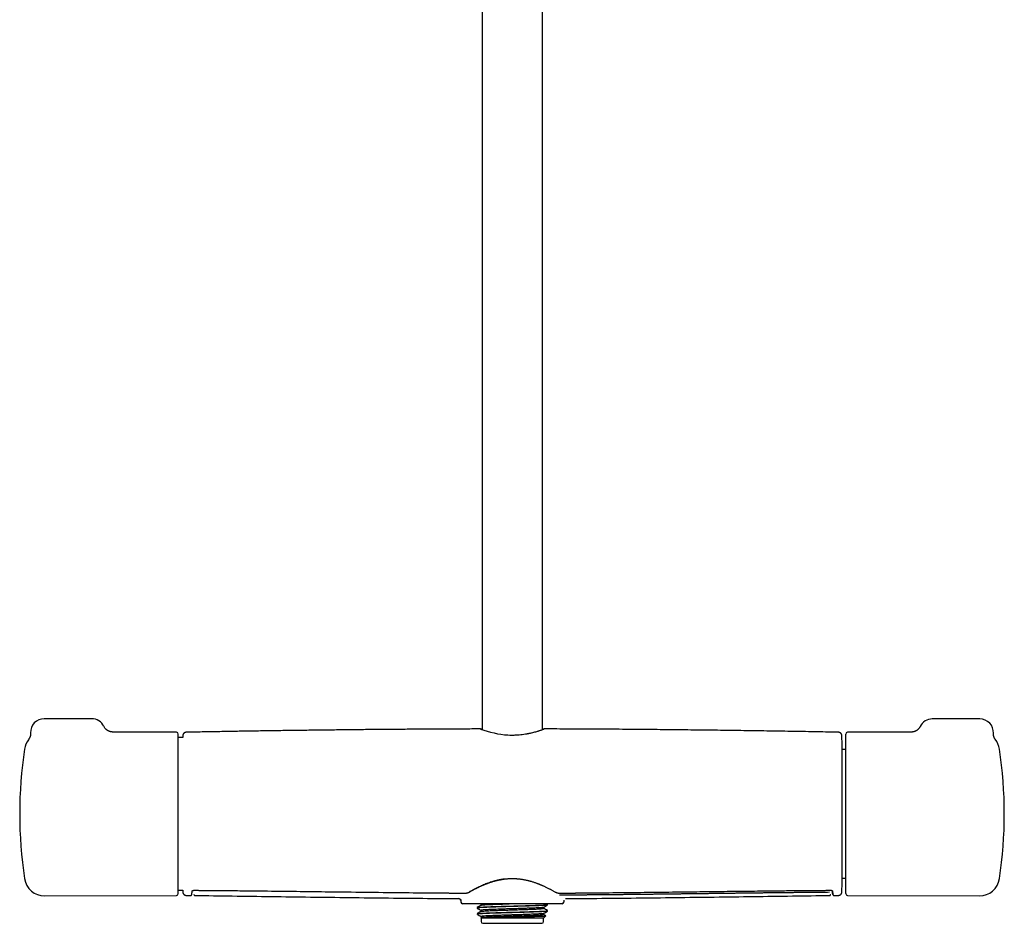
# Model space of a CAD drawing. Header units: millimetres. Extents: x 8 to 1577, y 12 to 2536.
# Tile 34 of 66: x 657 to 947, y 1373 to 1640. Entities that reach past the tile are written whole.
import ezdxf

# ---------------------------------------------------------------- set-up
doc = ezdxf.new("R2010")
doc.units = ezdxf.units.MM

msp = doc.modelspace()

# ---------------------------------------------------------------- linework, layer by layer
at = {"color": 7, "linetype": 'Continuous', "lineweight": 30}
for p, q in [((793.2, 1917.65), (793.2, 1430.46)), ((811, 1430.48), (811, 1917.49)), ((678.24, 1433.66), (664.24, 1433.66)), ((939.76, 1433.6), (925.76, 1433.6)), ((703.24, 1429.66), (684.51, 1429.74)), ((919.74, 1429.74), (900.76, 1429.66)), ((919.74, 1429.74), (919.74, 1429.74)), ((705.05, 1428.1), (703.74, 1428.1)), ((899.17, 1384.16), (899.17, 1427.16)), ((900.26, 1429.1), (900.26, 1429.16)), ((900.26, 1382.15), (900.26, 1429.1)), ((944.25, 1427.65), (944.25, 1427.64)), ((900.26, 1424.61), (899.17, 1424.61)), ((899.17, 1386.71), (900.26, 1386.71)), ((703.74, 1383.21), (705.05, 1383.21)), ((705.05, 1383.21), (705.07, 1382.63)), ((708.29, 1383.14), (708.29, 1383.12)), ((708.29, 1383.11), (708.3, 1383.01)), ((895.9, 1383.01), (895.91, 1383.14)), ((664.4, 1381.48), (703.24, 1381.65)), ((706.06, 1381.65), (707.45, 1381.63)), ((706.06, 1381.65), (706.06, 1381.65)), ((707.45, 1381.65), (707.45, 1381.65)), ((708.65, 1381.63), (708.65, 1381.63)), ((786.39, 1380.71), (786.39, 1380.7)), ((786.39, 1380.7), (786.4, 1380.7)), ((786.93, 1380.17), (786.94, 1379.65)), ((817.27, 1380.23), (817.26, 1379.65)), ((817.75, 1380.7), (817.75, 1380.7)), ((895.54, 1381.63), (895.54, 1381.63)), ((896.74, 1381.63), (898.14, 1381.65)), ((896.74, 1381.65), (896.74, 1381.65)), ((898.14, 1381.66), (898.14, 1381.66)), ((900.76, 1381.65), (939.6, 1381.48)), ((816.76, 1379.16), (787.44, 1379.16)), ((791.72, 1378.06), (791.72, 1377.9)), ((792.68, 1379.16), (792.9, 1379.03)), ((792.9, 1379.04), (792.9, 1378.74)), ((792.9, 1377.23), (792.9, 1376.93)), ((811.3, 1377.83), (811.3, 1378.13)), ((812.47, 1378.97), (812.15, 1379.16)), ((812.48, 1378.81), (812.48, 1378.97)), ((812.48, 1377), (812.48, 1377.15)), ((791.72, 1376.24), (791.72, 1376.12)), ((791.72, 1376.12), (791.76, 1376.12)), ((791.72, 1376.11), (791.78, 1376.05)), ((791.76, 1376.12), (791.79, 1376.06)), ((792.92, 1375.13), (792.8, 1375.06)), ((792.8, 1375.04), (792.9, 1374.94)), ((792.9, 1375.42), (792.9, 1375.12)), ((792.9, 1374.94), (792.9, 1373.92)), ((811.3, 1374.94), (792.9, 1374.94)), ((811.3, 1376.01), (811.3, 1376.31)), ((811.3, 1374.94), (811.98, 1375.62)), ((811.3, 1373.92), (811.3, 1374.94)), ((793.4, 1373.42), (802.1, 1373.42)), ((802.1, 1373.42), (810.8, 1373.42))]:
    msp.add_line(p, q, dxfattribs=at)
at = {"color": 7, "linetype": 'Continuous', "lineweight": 30, "flags": 128}
for points in [[(705.07, 1428.71), (705.07, 1428.51), (705.06, 1428.32), (705.05, 1428.13), (705.05, 1428.1)], [(708.3, 1383.14), (708.3, 1383.14), (708.29, 1383.16)], [(895.9, 1383.16), (895.9, 1383.14), (895.9, 1383.14)]]:
    msp.add_lwpolyline(points, dxfattribs=at)
at = {"color": 7, "linetype": 'Continuous', "lineweight": 30}
for centre, radius, start, end in [((664.24, 1429.66), 4, 90, 182.7563), ((678.24, 1429.66), 4, 26.1387, 90), ((925.76, 1429.6), 4, 90, 153.7927), ((939.76, 1429.6), 4, 357.2592, 90), ((703.24, 1429.16), 0.5, 0, 89.75), ((802.71, 1456.88), 28.07, 249.2259, 266.0909), ((900.76, 1429.16), 0.5, 90.25, 180), ((664.38, 1423.83), 6, 142.398, 171.5732), ((99.46, 1405.66), 800, 1.54039, 1.65087), ((898.97, 1427.16), 0.2, 0, 1.5404), ((939.62, 1423.83), 6, 8.4268, 39.5208), ((787.04, 1405.66), 130, 171.5732, 188.4268), ((816.96, 1405.66), 130, 351.5732, 8.4268), ((664.38, 1387.48), 6, 188.4268, 270.25), ((939.62, 1387.48), 6, 269.75, 351.5732), ((99.46, 1405.66), 800, 358.35023, 358.45961), ((898.97, 1384.16), 0.2, 358.4596, 0), ((703.24, 1382.15), 0.5, 270.25, 0), ((786.39, 1380.16), 0.542, 5.9567, 89.6848), ((900.76, 1382.15), 0.5, 180, 269.75), ((787.44, 1379.66), 0.5, 181, 270), ((816.76, 1379.66), 0.5, 270, 359), ((793.4, 1373.92), 0.5, 180, 270), ((810.8, 1373.92), 0.5, 270, 0)]:
    msp.add_arc(centre, radius, start, end, dxfattribs=at)
for points, knots in [([(660.24, 1429.47), (660.25, 1429.39), (660.25, 1429.25), (660.24, 1429.05), (660.22, 1428.87), (660.19, 1428.73), (660.16, 1428.62), (660.14, 1428.51), (660.1, 1428.39), (660.05, 1428.25), (659.98, 1428.08), (659.89, 1427.89), (659.77, 1427.68), (659.67, 1427.55), (659.62, 1427.48)], [0, 0, 0, 0, 0.107294, 0.202032, 0.283666, 0.35184, 0.406339, 0.45204, 0.509458, 0.58078, 0.665872, 0.76446, 0.876074, 1, 1, 1, 1]), ([(684.52, 1429.74), (684.43, 1429.74), (684.26, 1429.75), (684.01, 1429.78), (683.79, 1429.83), (683.6, 1429.88), (683.43, 1429.94), (683.3, 1430), (683.18, 1430.06), (683.06, 1430.12), (682.94, 1430.19), (682.8, 1430.28), (682.65, 1430.4), (682.48, 1430.54), (682.31, 1430.71), (682.13, 1430.92), (681.97, 1431.15), (681.88, 1431.33), (681.83, 1431.42)], [0, 0, 0, 0, 0.079664, 0.153413, 0.220632, 0.280843, 0.333698, 0.378957, 0.416464, 0.451208, 0.493625, 0.544, 0.602234, 0.668141, 0.741412, 0.821591, 0.908054, 1, 1, 1, 1]), ([(706.05, 1429.67), (706.01, 1429.67), (705.94, 1429.66), (705.83, 1429.64), (705.73, 1429.61), (705.64, 1429.57), (705.56, 1429.53), (705.48, 1429.48), (705.42, 1429.43), (705.37, 1429.38), (705.32, 1429.33), (705.26, 1429.26), (705.2, 1429.17), (705.15, 1429.07), (705.11, 1428.96), (705.08, 1428.83), (705.07, 1428.75), (705.07, 1428.7)], [0, 0, 0, 0, 0.071812, 0.139474, 0.201999, 0.258585, 0.323754, 0.376344, 0.42081, 0.462585, 0.513529, 0.573745, 0.643069, 0.721097, 0.807188, 0.900494, 1, 1, 1, 1]), ([(792.76, 1430.64), (792.46, 1430.64), (790.62, 1430.64), (787.23, 1430.63), (782.69, 1430.61), (778.23, 1430.59), (773.87, 1430.56), (769.46, 1430.53), (765.01, 1430.5), (760.52, 1430.46), (755.99, 1430.41), (751.42, 1430.36), (746.81, 1430.31), (742.16, 1430.25), (737.46, 1430.19), (732.73, 1430.12), (728.04, 1430.05), (723.41, 1429.98), (718.84, 1429.9), (714.22, 1429.82), (709.96, 1429.75), (707.23, 1429.7), (706.05, 1429.67)], [0, 0, 0, 0, 0.010261, 0.063575, 0.117451, 0.167332, 0.217686, 0.268513, 0.319813, 0.371585, 0.423831, 0.47655, 0.529742, 0.583407, 0.637545, 0.692157, 0.747241, 0.799611, 0.852402, 0.905614, 0.959246, 1, 1, 1, 1]), ([(793.2, 1430.52), (793.18, 1430.52), (793.1, 1430.54), (792.98, 1430.57), (792.87, 1430.6), (792.79, 1430.63), (792.77, 1430.64), (792.76, 1430.64)], [0, 0, 0, 0, 0.0578616, 0.3254054, 0.555386, 0.7478123, 1, 1, 1, 1]), ([(800.8, 1428.88), (801.15, 1428.86), (801.87, 1428.84), (802.99, 1428.87), (804.06, 1428.94), (805.06, 1429.04), (805.74, 1429.14), (806.21, 1429.21), (806.47, 1429.26), (806.72, 1429.3), (806.98, 1429.35), (807.23, 1429.4), (807.48, 1429.45), (807.9, 1429.55), (808.44, 1429.68), (809.02, 1429.84), (809.43, 1429.95), (809.71, 1430.04), (809.87, 1430.09), (809.96, 1430.12), (810.01, 1430.14), (810.04, 1430.15), (810.08, 1430.16), (810.11, 1430.17), (810.3, 1430.23), (810.61, 1430.34), (810.96, 1430.46), (811.2, 1430.55), (811.36, 1430.61), (811.44, 1430.64), (811.44, 1430.64), (811.44, 1430.64)], [0, 0, 0, 0, 0.065293, 0.134812, 0.208709, 0.267102, 0.328075, 0.345984, 0.364108, 0.382448, 0.401005, 0.419779, 0.438772, 0.457983, 0.51915, 0.571112, 0.613867, 0.639892, 0.660734, 0.66653, 0.67175, 0.676394, 0.680463, 0.683955, 0.686872, 0.749968, 0.809077, 0.864236, 0.915491, 0.965883, 1, 1, 1, 1]), ([(811.44, 1430.64), (811.44, 1430.64), (811.45, 1430.64), (811.41, 1430.63), (811.36, 1430.61), (811.28, 1430.59), (811.17, 1430.56), (811.06, 1430.54), (811, 1430.53)], [0, 0, 0, 0, 0.02751, 0.207972, 0.395552, 0.590277, 0.792174, 1, 1, 1, 1]), ([(898.15, 1429.67), (897.43, 1429.69), (895.61, 1429.72), (892.66, 1429.78), (889.27, 1429.84), (885.83, 1429.9), (882.35, 1429.95), (878.81, 1430.01), (875.33, 1430.07), (871.9, 1430.12), (868.54, 1430.17), (865.13, 1430.21), (861.68, 1430.26), (858.19, 1430.3), (854.65, 1430.34), (851.08, 1430.38), (847.47, 1430.42), (843.81, 1430.46), (840.11, 1430.49), (836.38, 1430.52), (832.67, 1430.55), (829, 1430.57), (825.37, 1430.59), (821.69, 1430.61), (817.98, 1430.63), (814.56, 1430.64), (812.38, 1430.64), (811.44, 1430.64)], [0, 0, 0, 0, 0.024633, 0.063147, 0.102223, 0.141861, 0.182061, 0.222824, 0.264149, 0.302524, 0.341372, 0.380692, 0.420484, 0.460749, 0.501486, 0.542696, 0.584378, 0.626532, 0.669159, 0.712258, 0.75583, 0.797344, 0.839279, 0.881633, 0.924407, 0.967602, 1, 1, 1, 1]), ([(899.13, 1428.7), (899.12, 1428.75), (899.12, 1428.85), (899.08, 1428.98), (899.04, 1429.09), (898.99, 1429.17), (898.96, 1429.23), (898.92, 1429.28), (898.88, 1429.33), (898.82, 1429.4), (898.73, 1429.47), (898.63, 1429.53), (898.52, 1429.59), (898.41, 1429.63), (898.28, 1429.66), (898.19, 1429.66), (898.15, 1429.67)], [0, 0, 0, 0, 0.132571, 0.246032, 0.339403, 0.39604, 0.441445, 0.476584, 0.508359, 0.56175, 0.627998, 0.706502, 0.772751, 0.844463, 0.920622, 1, 1, 1, 1]), ([(922.17, 1431.37), (922.15, 1431.32), (922.1, 1431.23), (922.02, 1431.09), (921.92, 1430.94), (921.81, 1430.8), (921.7, 1430.67), (921.58, 1430.55), (921.46, 1430.44), (921.33, 1430.33), (921.2, 1430.24), (921.07, 1430.15), (920.94, 1430.08), (920.81, 1430.01), (920.68, 1429.95), (920.56, 1429.9), (920.44, 1429.86), (920.33, 1429.83), (920.24, 1429.81), (920.15, 1429.79), (920.07, 1429.77), (920, 1429.76), (919.93, 1429.75), (919.88, 1429.75), (919.83, 1429.74), (919.79, 1429.74), (919.76, 1429.74), (919.75, 1429.74), (919.74, 1429.74), (919.74, 1429.74)], [0, 0, 0, 0, 0.038641, 0.086266, 0.133518, 0.180383, 0.226842, 0.272861, 0.318398, 0.363386, 0.407733, 0.451309, 0.493943, 0.535414, 0.575469, 0.613862, 0.650411, 0.685057, 0.717891, 0.749143, 0.77914, 0.808274, 0.836962, 0.865633, 0.894636, 0.924325, 0.955102, 0.987343, 1, 1, 1, 1]), ([(944.25, 1427.64), (944.25, 1427.64), (944.25, 1427.64), (944.25, 1427.65), (944.24, 1427.67), (944.22, 1427.69), (944.2, 1427.72), (944.18, 1427.75), (944.15, 1427.79), (944.12, 1427.84), (944.09, 1427.9), (944.06, 1427.96), (944.02, 1428.03), (943.99, 1428.11), (943.95, 1428.2), (943.91, 1428.31), (943.88, 1428.42), (943.84, 1428.55), (943.81, 1428.69), (943.78, 1428.84), (943.76, 1428.99), (943.75, 1429.15), (943.75, 1429.29), (943.76, 1429.38), (943.76, 1429.41)], [0, 0, 0, 0, 0.0365436, 0.0888024, 0.1372987, 0.1824318, 0.2246994, 0.2646718, 0.3029706, 0.3402553, 0.3772155, 0.4143051, 0.4522227, 0.4916816, 0.5333563, 0.5778283, 0.625496, 0.6764689, 0.7305129, 0.7871186, 0.8456722, 0.9056157, 0.9669477, 1, 1, 1, 1]), ([(703.74, 1405.66), (703.74, 1405.89), (703.74, 1406.35), (703.74, 1407.03), (703.74, 1407.72), (703.74, 1408.4), (703.74, 1409.08), (703.74, 1409.77), (703.74, 1410.45), (703.74, 1411.12), (703.74, 1411.77), (703.74, 1412.41), (703.74, 1413.05), (703.74, 1413.68), (703.74, 1414.35), (703.74, 1415.04), (703.74, 1415.76), (703.74, 1416.47), (703.74, 1417.17), (703.74, 1417.85), (703.74, 1418.57), (703.74, 1419.32), (703.74, 1420.1), (703.74, 1420.85), (703.74, 1421.58), (703.74, 1422.24), (703.74, 1422.84), (703.74, 1423.38), (703.74, 1423.9), (703.74, 1424.4), (703.74, 1424.88), (703.74, 1425.31), (703.74, 1425.69), (703.74, 1426.04), (703.74, 1426.37), (703.74, 1426.68), (703.74, 1426.98), (703.74, 1427.25), (703.74, 1427.52), (703.74, 1427.77), (703.74, 1428.01), (703.74, 1428.22), (703.74, 1428.42), (703.74, 1428.59), (703.74, 1428.73), (703.74, 1428.87), (703.74, 1428.99), (703.74, 1429.09), (703.74, 1429.15), (703.74, 1429.16), (703.74, 1429.16)], [0, 0, 0, 0, 0.018666, 0.0373, 0.055916, 0.07453, 0.09316, 0.11182, 0.131338, 0.149452, 0.167544, 0.185628, 0.203719, 0.221832, 0.239982, 0.261459, 0.282889, 0.304295, 0.325704, 0.347138, 0.368623, 0.394938, 0.421189, 0.447419, 0.473675, 0.5, 0.521936, 0.543821, 0.565682, 0.587545, 0.609436, 0.63138, 0.649792, 0.668167, 0.68652, 0.704867, 0.723223, 0.741602, 0.760022, 0.779812, 0.799563, 0.819294, 0.839024, 0.858772, 0.878557, 0.897514, 0.923135, 0.948729, 0.974336, 1, 1, 1, 1]), ([(703.74, 1382.15), (703.74, 1382.16), (703.74, 1382.16), (703.74, 1382.19), (703.74, 1382.24), (703.74, 1382.31), (703.74, 1382.4), (703.74, 1382.51), (703.74, 1382.65), (703.74, 1382.8), (703.74, 1382.96), (703.74, 1383.14), (703.74, 1383.34), (703.74, 1383.56), (703.74, 1383.82), (703.74, 1384.1), (703.74, 1384.43), (703.74, 1384.78), (703.74, 1385.16), (703.74, 1385.56), (703.74, 1386.01), (703.74, 1386.53), (703.74, 1387.11), (703.74, 1387.72), (703.74, 1388.36), (703.74, 1389), (703.74, 1389.62), (703.74, 1390.22), (703.74, 1390.83), (703.74, 1391.47), (703.74, 1392.12), (703.74, 1392.76), (703.74, 1393.37), (703.74, 1393.95), (703.74, 1394.54), (703.74, 1395.15), (703.74, 1395.76), (703.74, 1396.38), (703.74, 1397.02), (703.74, 1397.69), (703.74, 1398.38), (703.74, 1399.07), (703.74, 1399.78), (703.74, 1400.48), (703.74, 1401.19), (703.74, 1401.97), (703.74, 1402.82), (703.74, 1403.77), (703.74, 1404.71), (703.74, 1405.34), (703.74, 1405.66)], [0, 0, 0, 0, 0.018665, 0.037297, 0.055912, 0.074527, 0.093157, 0.111819, 0.131338, 0.149452, 0.167544, 0.185628, 0.203719, 0.221832, 0.239982, 0.261459, 0.282889, 0.304295, 0.325704, 0.347138, 0.368623, 0.394938, 0.421189, 0.447419, 0.473675, 0.5, 0.521936, 0.543821, 0.565682, 0.587545, 0.609436, 0.63138, 0.649792, 0.668167, 0.68652, 0.704867, 0.723223, 0.741602, 0.760022, 0.779812, 0.799563, 0.819294, 0.839024, 0.858772, 0.878557, 0.897515, 0.923138, 0.948732, 0.974339, 1, 1, 1, 1]), ([(789.46, 1382.7), (789.78, 1382.88), (790.41, 1383.24), (791.5, 1383.82), (792.68, 1384.4), (793.96, 1384.97), (795.33, 1385.49), (796.62, 1385.89), (797.79, 1386.19), (798.83, 1386.4), (799.54, 1386.5), (799.89, 1386.55)], [0, 0, 0, 0, 0.1249408, 0.2504003, 0.3760098, 0.5014248, 0.6264095, 0.7509247, 0.8338075, 0.9167498, 1, 1, 1, 1]), ([(789.61, 1382.71), (789.7, 1382.77), (789.89, 1382.87), (790.17, 1383.03), (790.43, 1383.17), (790.67, 1383.31), (790.89, 1383.43), (791.09, 1383.53), (791.27, 1383.62), (791.42, 1383.7), (791.56, 1383.77), (791.71, 1383.85), (791.92, 1383.95), (792.19, 1384.08), (792.52, 1384.24), (792.85, 1384.39), (793.12, 1384.52), (793.33, 1384.61), (793.48, 1384.67), (793.64, 1384.74), (793.81, 1384.81), (794, 1384.89), (794.23, 1384.98), (794.49, 1385.08), (794.78, 1385.19), (795.12, 1385.31), (795.49, 1385.44), (795.9, 1385.58), (796.35, 1385.72), (796.85, 1385.87), (797.35, 1386), (797.84, 1386.12), (798.32, 1386.22), (798.83, 1386.32), (799.37, 1386.41), (799.74, 1386.46), (799.93, 1386.48)], [0, 0, 0, 0, 0.039288, 0.075408, 0.108403, 0.138303, 0.165127, 0.188886, 0.208486, 0.225459, 0.241677, 0.257897, 0.274119, 0.310342, 0.346525, 0.381038, 0.413172, 0.428615, 0.443439, 0.457745, 0.473946, 0.49307, 0.514702, 0.539166, 0.566466, 0.596608, 0.630221, 0.666783, 0.706291, 0.748736, 0.7941, 0.831776, 0.871225, 0.912426, 0.955358, 1, 1, 1, 1]), ([(799.93, 1386.48), (800.06, 1386.5), (800.32, 1386.52), (800.67, 1386.56), (800.99, 1386.58), (801.25, 1386.59), (801.46, 1386.6), (801.62, 1386.6), (801.76, 1386.61), (801.91, 1386.61), (802.08, 1386.61), (802.3, 1386.61), (802.54, 1386.61), (802.82, 1386.6), (803.14, 1386.58), (803.48, 1386.56), (803.87, 1386.53), (804.13, 1386.5), (804.27, 1386.48)], [0, 0, 0, 0, 0.093123, 0.176092, 0.249101, 0.312291, 0.355113, 0.391961, 0.422854, 0.452672, 0.493737, 0.542512, 0.599018, 0.663294, 0.735408, 0.81546, 0.903593, 1, 1, 1, 1]), ([(804.27, 1386.48), (804.44, 1386.46), (804.76, 1386.42), (805.22, 1386.35), (805.63, 1386.27), (806, 1386.2), (806.33, 1386.12), (806.61, 1386.06), (806.86, 1386), (807.06, 1385.94), (807.26, 1385.89), (807.45, 1385.84), (807.72, 1385.76), (808.06, 1385.66), (808.46, 1385.53), (808.84, 1385.4), (809.14, 1385.29), (809.37, 1385.21), (809.53, 1385.15), (809.69, 1385.08), (809.87, 1385.01), (810.07, 1384.93), (810.3, 1384.84), (810.55, 1384.74), (810.83, 1384.62), (811.13, 1384.48), (811.46, 1384.34), (811.81, 1384.17), (812.17, 1384), (812.56, 1383.81), (812.93, 1383.62), (813.27, 1383.44), (813.6, 1383.27), (813.93, 1383.09), (814.26, 1382.9), (814.48, 1382.78), (814.59, 1382.71)], [0, 0, 0, 0, 0.039693, 0.076091, 0.109264, 0.139268, 0.166142, 0.189919, 0.209517, 0.22648, 0.242681, 0.258877, 0.275069, 0.311214, 0.347313, 0.381716, 0.413743, 0.429135, 0.443912, 0.458203, 0.47448, 0.493692, 0.515422, 0.53996, 0.567303, 0.597449, 0.631019, 0.667488, 0.706851, 0.749107, 0.794257, 0.831768, 0.87108, 0.912207, 0.955169, 1, 1, 1, 1]), ([(707.79, 1382.84), (707.79, 1382.85), (707.8, 1382.87), (707.8, 1382.9), (707.81, 1382.91), (707.81, 1382.91), (707.82, 1382.92), (707.83, 1382.94), (707.86, 1382.97), (707.89, 1383), (707.93, 1383.03), (707.96, 1383.05), (707.99, 1383.06), (708.02, 1383.08), (708.05, 1383.09), (708.1, 1383.11), (708.15, 1383.12), (708.21, 1383.13), (708.27, 1383.14), (708.3, 1383.14)], [0, 0, 0, 0, 0.099265, 0.179985, 0.242204, 0.286249, 0.325284, 0.407929, 0.502869, 0.583254, 0.657501, 0.720423, 0.748176, 0.782768, 0.827032, 0.865748, 0.908039, 0.952822, 1, 1, 1, 1]), ([(708.3, 1383.14), (708.51, 1383.14), (708.93, 1383.13), (709.53, 1383.13), (710.1, 1383.12), (710.62, 1383.12), (711.1, 1383.12), (711.55, 1383.11), (711.94, 1383.11), (712.28, 1383.11), (712.58, 1383.11), (712.85, 1383.1), (713.11, 1383.1), (713.38, 1383.1), (713.87, 1383.1), (714.6, 1383.09), (715.58, 1383.08), (717.98, 1383.06), (723.2, 1383.01), (730.89, 1382.93), (739.61, 1382.82), (748.77, 1382.71), (758.69, 1382.59), (768.94, 1382.47), (775.8, 1382.4), (779.28, 1382.38), (779.8, 1382.37), (780.31, 1382.37), (780.81, 1382.36), (781.3, 1382.36), (781.77, 1382.36), (782.23, 1382.35), (782.63, 1382.35), (783, 1382.35), (783.35, 1382.34), (783.75, 1382.34), (784.19, 1382.34), (784.68, 1382.34), (785.2, 1382.33), (785.76, 1382.33), (786.35, 1382.32), (786.97, 1382.32), (787.64, 1382.32), (788.1, 1382.31), (788.33, 1382.31)], [0, 0, 0, 0, 0.008074, 0.015637, 0.022688, 0.029228, 0.035255, 0.04077, 0.045774, 0.04991, 0.053616, 0.056929, 0.060185, 0.063462, 0.066762, 0.078728, 0.090955, 0.103232, 0.169002, 0.28645, 0.39131, 0.496161, 0.629589, 0.763004, 0.880405, 0.886863, 0.89332, 0.899773, 0.906082, 0.912181, 0.918068, 0.923745, 0.929336, 0.933166, 0.937565, 0.942533, 0.94807, 0.954177, 0.960853, 0.96767, 0.974992, 0.982822, 0.991157, 1, 1, 1, 1]), ([(815.86, 1382.31), (816.08, 1382.31), (816.5, 1382.32), (817.1, 1382.32), (817.67, 1382.32), (818.19, 1382.33), (818.67, 1382.33), (819.11, 1382.33), (819.5, 1382.34), (819.85, 1382.34), (820.14, 1382.34), (820.42, 1382.34), (820.68, 1382.34), (820.94, 1382.35), (821.44, 1382.35), (822.17, 1382.35), (823.14, 1382.36), (825.55, 1382.38), (830.77, 1382.43), (838.45, 1382.51), (847.18, 1382.61), (855.14, 1382.71), (862.69, 1382.8), (869.81, 1382.89), (876.12, 1382.96), (881.63, 1383.02), (884.93, 1383.05), (886.85, 1383.07), (887.36, 1383.07), (887.88, 1383.08), (888.38, 1383.08), (888.87, 1383.08), (889.34, 1383.09), (889.8, 1383.09), (890.2, 1383.1), (890.57, 1383.1), (890.92, 1383.1), (891.32, 1383.1), (891.76, 1383.11), (892.25, 1383.11), (892.77, 1383.12), (893.33, 1383.12), (893.91, 1383.12), (894.54, 1383.13), (895.21, 1383.13), (895.67, 1383.14), (895.9, 1383.14)], [0, 0, 0, 0, 0.008077, 0.015642, 0.022694, 0.029233, 0.035259, 0.040773, 0.045774, 0.049909, 0.053613, 0.056924, 0.060179, 0.063456, 0.066755, 0.078719, 0.090942, 0.103215, 0.168961, 0.286361, 0.391188, 0.496025, 0.584987, 0.673957, 0.762933, 0.821657, 0.880381, 0.88684, 0.8933, 0.899754, 0.906064, 0.912163, 0.918052, 0.92373, 0.929324, 0.933158, 0.93756, 0.942532, 0.948072, 0.954182, 0.96086, 0.967677, 0.975, 0.982828, 0.991162, 1, 1, 1, 1]), ([(895.9, 1383.14), (895.93, 1383.14), (895.97, 1383.13), (896.03, 1383.13), (896.07, 1383.12), (896.13, 1383.1), (896.19, 1383.07), (896.25, 1383.04), (896.29, 1383.01), (896.33, 1382.98), (896.36, 1382.95), (896.38, 1382.93), (896.38, 1382.91), (896.39, 1382.91), (896.39, 1382.9), (896.4, 1382.87), (896.4, 1382.85), (896.4, 1382.84)], [0, 0, 0, 0, 0.042025, 0.079561, 0.111962, 0.138446, 0.237316, 0.306244, 0.38413, 0.469559, 0.558833, 0.637205, 0.708026, 0.752021, 0.814746, 0.897392, 1, 1, 1, 1]), ([(705.07, 1382.62), (705.07, 1382.58), (705.08, 1382.5), (705.1, 1382.39), (705.13, 1382.3), (705.17, 1382.2), (705.22, 1382.12), (705.27, 1382.05), (705.32, 1381.98), (705.38, 1381.92), (705.47, 1381.84), (705.57, 1381.78), (705.68, 1381.72), (705.8, 1381.68), (705.92, 1381.65), (706.01, 1381.65), (706.06, 1381.65)], [0, 0, 0, 0, 0.076773, 0.149142, 0.216037, 0.276593, 0.346346, 0.402639, 0.450085, 0.509831, 0.583964, 0.671802, 0.745918, 0.826126, 0.911281, 1, 1, 1, 1]), ([(707.45, 1381.63), (707.45, 1381.63), (707.47, 1381.63), (707.5, 1381.63), (707.52, 1381.64), (707.54, 1381.64), (707.56, 1381.65), (707.58, 1381.66), (707.61, 1381.68), (707.63, 1381.7), (707.65, 1381.73), (707.67, 1381.76), (707.69, 1381.8), (707.7, 1381.85), (707.72, 1381.91), (707.73, 1381.99), (707.75, 1382.08), (707.76, 1382.19), (707.77, 1382.31), (707.78, 1382.46), (707.79, 1382.64), (707.79, 1382.77), (707.79, 1382.84)], [0, 0, 0, 0, 0.003856, 0.012534, 0.025012, 0.039396, 0.056917, 0.077596, 0.106598, 0.140182, 0.178359, 0.22114, 0.268536, 0.32711, 0.391505, 0.461741, 0.537847, 0.619853, 0.706176, 0.798272, 0.896192, 1, 1, 1, 1]), ([(708.35, 1381.92), (708.35, 1381.91), (708.35, 1381.89), (708.36, 1381.85), (708.38, 1381.8), (708.4, 1381.75), (708.44, 1381.7), (708.5, 1381.66), (708.56, 1381.62), (708.62, 1381.62), (708.65, 1381.61)], [0, 0, 0, 0, 0.156929, 0.330962, 0.465161, 0.589889, 0.705532, 0.812412, 0.910644, 1, 1, 1, 1]), ([(708.65, 1381.61), (712.31, 1381.57), (719.81, 1381.47), (731.14, 1381.32), (742.64, 1381.16), (754.15, 1381.01), (765.66, 1380.87), (776.41, 1380.77), (783.32, 1380.72), (786.4, 1380.71)], [0, 0, 0, 0, 0.141143, 0.289192, 0.437226, 0.585243, 0.733245, 0.881234, 1, 1, 1, 1]), ([(786.81, 1380.5), (786.82, 1380.49), (786.85, 1380.44), (786.89, 1380.37), (786.92, 1380.29), (786.93, 1380.24), (786.93, 1380.22)], [0, 0, 0, 0, 0.171866, 0.418404, 0.694421, 1, 1, 1, 1]), ([(788.33, 1382.31), (788.36, 1382.31), (788.42, 1382.31), (788.51, 1382.32), (788.61, 1382.34), (788.7, 1382.35), (788.78, 1382.37), (788.88, 1382.4), (788.98, 1382.43), (789.08, 1382.47), (789.19, 1382.51), (789.32, 1382.56), (789.46, 1382.63), (789.56, 1382.69), (789.61, 1382.71)], [0, 0, 0, 0, 0.051523, 0.097023, 0.173487, 0.232853, 0.277269, 0.352352, 0.436283, 0.510861, 0.602788, 0.71475, 0.846954, 1, 1, 1, 1]), ([(814.59, 1382.71), (814.64, 1382.68), (814.74, 1382.63), (814.89, 1382.56), (815.03, 1382.5), (815.13, 1382.46), (815.22, 1382.43), (815.3, 1382.4), (815.39, 1382.38), (815.49, 1382.36), (815.59, 1382.33), (815.7, 1382.32), (815.79, 1382.31), (815.84, 1382.31), (815.86, 1382.31)], [0, 0, 0, 0, 0.1627911, 0.3016825, 0.4165613, 0.5072506, 0.5614809, 0.6251321, 0.6991613, 0.7621928, 0.8321257, 0.910542, 0.9536544, 1, 1, 1, 1]), ([(895.5, 1382.54), (894.67, 1382.53), (893.74, 1382.52), (892.61, 1382.51), (892.13, 1382.51), (891.54, 1382.5), (890.96, 1382.5), (890.38, 1382.49), (889.6, 1382.49), (888.82, 1382.48), (888.04, 1382.47), (887.46, 1382.47), (886.88, 1382.46), (886.29, 1382.45), (885.71, 1382.45), (885.13, 1382.44), (884.54, 1382.44), (883.96, 1382.43), (883.38, 1382.42), (882.79, 1382.42), (882.21, 1382.41), (881.63, 1382.41), (880.85, 1382.4), (880.07, 1382.39), (879.3, 1382.38), (878.71, 1382.37), (878.13, 1382.37), (877.55, 1382.36), (876.96, 1382.35), (876.38, 1382.35), (875.8, 1382.34), (875.21, 1382.33), (874.63, 1382.33), (874.05, 1382.32), (873.46, 1382.31), (872.88, 1382.31), (872.1, 1382.3), (871.32, 1382.29), (870.55, 1382.28), (869.96, 1382.27), (869.38, 1382.26), (868.8, 1382.26), (868.21, 1382.25), (867.63, 1382.24), (867.05, 1382.24), (866.46, 1382.23), (865.88, 1382.22), (865.3, 1382.21), (864.72, 1382.21), (863.94, 1382.2), (863.16, 1382.19), (862.38, 1382.18), (861.8, 1382.17), (861.22, 1382.16), (860.63, 1382.16), (860.05, 1382.15), (859.47, 1382.14), (858.88, 1382.13), (858.3, 1382.13), (857.72, 1382.12), (857.13, 1382.11), (856.55, 1382.1), (855.97, 1382.1), (855.19, 1382.09), (854.41, 1382.08), (853.63, 1382.07), (853.05, 1382.06), (852.47, 1382.05), (851.88, 1382.05), (851.3, 1382.04), (850.72, 1382.03), (850.13, 1382.03), (849.55, 1382.02), (848.97, 1382.01), (848.38, 1382), (847.8, 1382), (847.22, 1381.99), (846.44, 1381.98), (845.66, 1381.97), (844.89, 1381.96), (844.3, 1381.96), (843.72, 1381.95), (843.14, 1381.94), (842.55, 1381.93), (841.97, 1381.93), (841.39, 1381.92), (840.8, 1381.92), (840.22, 1381.91), (839.64, 1381.9), (839.05, 1381.9), (838.28, 1381.89), (837.5, 1381.88), (836.72, 1381.87), (836.14, 1381.86), (835.55, 1381.86), (834.97, 1381.85), (834.39, 1381.85), (833.8, 1381.84), (833.22, 1381.83), (832.64, 1381.83), (832.05, 1381.82), (831.47, 1381.82), (830.89, 1381.81), (830.3, 1381.81), (829.53, 1381.8), (828.75, 1381.79), (827.97, 1381.79), (827.39, 1381.78), (826.81, 1381.78), (826.22, 1381.77), (825.64, 1381.77), (825.06, 1381.76), (824.47, 1381.76), (823.89, 1381.75), (823.31, 1381.75), (822.72, 1381.74), (822.14, 1381.74), (821.48, 1381.73), (820.74, 1381.73), (818.89, 1381.72), (817.3, 1381.71), (815.99, 1381.7)], [0, 0, 0, 0, 0.031491, 0.035159, 0.042494, 0.049829, 0.057164, 0.064499, 0.071835, 0.086505, 0.09384, 0.101175, 0.10851, 0.115845, 0.123181, 0.130516, 0.137851, 0.145186, 0.152521, 0.159856, 0.167191, 0.174527, 0.181862, 0.196532, 0.203867, 0.211202, 0.218538, 0.225873, 0.233208, 0.240543, 0.247878, 0.255213, 0.262548, 0.269884, 0.277219, 0.284554, 0.291889, 0.306559, 0.313895, 0.32123, 0.328565, 0.3359, 0.343235, 0.35057, 0.357905, 0.365241, 0.372576, 0.379911, 0.387246, 0.394581, 0.409252, 0.416587, 0.423922, 0.431257, 0.438592, 0.445927, 0.453262, 0.460598, 0.467933, 0.475268, 0.482603, 0.489938, 0.497273, 0.504608, 0.519279, 0.526614, 0.533949, 0.541284, 0.548619, 0.555955, 0.56329, 0.570625, 0.57796, 0.585295, 0.59263, 0.599965, 0.607301, 0.614636, 0.629306, 0.636641, 0.643976, 0.651312, 0.658647, 0.665982, 0.673317, 0.680652, 0.687987, 0.695322, 0.702658, 0.709993, 0.717328, 0.731998, 0.739333, 0.746668, 0.754004, 0.761339, 0.768674, 0.776009, 0.783344, 0.790679, 0.798015, 0.80535, 0.812685, 0.82002, 0.827355, 0.842025, 0.849361, 0.856696, 0.864031, 0.871366, 0.878701, 0.886036, 0.893372, 0.900707, 0.908042, 0.915377, 0.922712, 0.930047, 0.940316, 0.950585, 1, 1, 1, 1]), ([(817.75, 1380.71), (820.84, 1380.72), (827.77, 1380.77), (838.53, 1380.87), (850.04, 1381.01), (861.55, 1381.16), (873.06, 1381.32), (884.39, 1381.47), (891.89, 1381.57), (895.54, 1381.61)], [0, 0, 0, 0, 0.119227, 0.267138, 0.415063, 0.563003, 0.710959, 0.858931, 1, 1, 1, 1]), ([(895.55, 1381.61), (895.57, 1381.62), (895.62, 1381.62), (895.68, 1381.64), (895.73, 1381.67), (895.77, 1381.71), (895.79, 1381.75), (895.81, 1381.78), (895.82, 1381.8), (895.82, 1381.81), (895.83, 1381.84), (895.83, 1381.86), (895.84, 1381.89), (895.84, 1381.91), (895.84, 1381.93)], [0, 0, 0, 0, 0.03872, 0.080189, 0.12441, 0.171679, 0.240811, 0.317483, 0.402688, 0.499836, 0.61088, 0.733476, 0.869484, 1, 1, 1, 1]), ([(896.46, 1382.03), (896.46, 1382.01), (896.45, 1381.96), (896.45, 1381.93), (896.44, 1381.92), (896.44, 1381.97), (896.43, 1382.06), (896.42, 1382.19), (896.41, 1382.38), (896.41, 1382.61), (896.4, 1382.8), (896.4, 1382.89)], [0, 0, 0, 0, 0.062183, 0.177967, 0.29556, 0.412781, 0.529819, 0.646866, 0.764116, 0.881763, 1, 1, 1, 1]), ([(896.4, 1382.84), (896.41, 1382.77), (896.41, 1382.63), (896.42, 1382.46), (896.43, 1382.31), (896.44, 1382.18), (896.45, 1382.08), (896.46, 1381.99), (896.48, 1381.91), (896.49, 1381.85), (896.51, 1381.8), (896.53, 1381.76), (896.55, 1381.73), (896.57, 1381.7), (896.59, 1381.68), (896.61, 1381.66), (896.64, 1381.65), (896.66, 1381.64), (896.68, 1381.64), (896.7, 1381.63), (896.71, 1381.63), (896.73, 1381.63), (896.75, 1381.63), (896.75, 1381.63)], [0, 0, 0, 0, 0.105633, 0.205157, 0.298661, 0.386218, 0.46788, 0.542383, 0.611262, 0.67453, 0.732193, 0.779751, 0.822674, 0.860958, 0.894599, 0.923595, 0.944211, 0.961611, 0.975812, 0.984386, 0.991213, 0.996362, 1, 1, 1, 1]), ([(898.14, 1381.65), (898.18, 1381.65), (898.25, 1381.65), (898.36, 1381.67), (898.46, 1381.7), (898.55, 1381.74), (898.64, 1381.78), (898.71, 1381.83), (898.78, 1381.89), (898.85, 1381.95), (898.92, 1382.03), (898.99, 1382.13), (899.05, 1382.24), (899.09, 1382.36), (899.12, 1382.48), (899.12, 1382.57), (899.13, 1382.62)], [0, 0, 0, 0, 0.076784, 0.149161, 0.216062, 0.276621, 0.346377, 0.402669, 0.450112, 0.509854, 0.583983, 0.671816, 0.745928, 0.826133, 0.911284, 1, 1, 1, 1]), ([(791.73, 1377.9), (791.92, 1377.78), (792.32, 1377.56), (792.71, 1377.33), (792.9, 1377.22)], [0, 0, 0, 0, 0.508091, 1, 1, 1, 1]), ([(812.43, 1378.8), (812.42, 1378.79), (812.4, 1378.77), (812.03, 1378.73), (811.37, 1378.68), (810.42, 1378.63), (809.24, 1378.58), (807.84, 1378.53), (806.28, 1378.48), (804.6, 1378.43), (802.85, 1378.38), (801.07, 1378.33), (799.33, 1378.28), (797.66, 1378.23), (796.13, 1378.18), (794.76, 1378.13), (793.61, 1378.08), (792.71, 1378.04), (792.08, 1377.99), (791.75, 1377.94), (791.75, 1377.92), (791.76, 1377.9)], [0, 0, 0, 0, 0.027948, 0.083064, 0.138179, 0.193295, 0.24841, 0.303526, 0.358641, 0.413757, 0.468873, 0.523985, 0.579095, 0.634204, 0.689314, 0.744424, 0.799533, 0.854643, 0.909753, 0.964862, 1, 1, 1, 1]), ([(792.92, 1378.76), (792.72, 1378.64), (792.33, 1378.42), (791.95, 1378.19), (791.76, 1378.09)], [0, 0, 0, 0, 0.514175, 1, 1, 1, 1]), ([(791.76, 1376.26), (791.77, 1376.26), (791.79, 1376.29), (792.1, 1376.33), (792.71, 1376.37), (793.65, 1376.42), (794.75, 1376.47), (795.91, 1376.51), (797.05, 1376.55), (798.2, 1376.59), (799.31, 1376.62), (800.37, 1376.65), (801.43, 1376.68), (802.74, 1376.71), (804.27, 1376.76), (805.98, 1376.81), (807.58, 1376.86), (809.02, 1376.91), (810.25, 1376.95), (811.24, 1377), (811.96, 1377.05), (812.4, 1377.1), (812.45, 1377.13), (812.47, 1377.15)], [0, 0, 0, 0, 0.023744, 0.075315, 0.129421, 0.18606, 0.245232, 0.28612, 0.328137, 0.371281, 0.404391, 0.438135, 0.472514, 0.504361, 0.559992, 0.615592, 0.671162, 0.726702, 0.782212, 0.837691, 0.893141, 0.94856, 1, 1, 1, 1]), ([(791.77, 1378.07), (791.77, 1378.08), (791.77, 1378.1), (792.09, 1378.14), (792.7, 1378.19), (793.6, 1378.23), (794.74, 1378.28), (796.08, 1378.33), (797.6, 1378.38), (799.25, 1378.43), (800.78, 1378.47), (802.05, 1378.51), (803.04, 1378.54), (804.1, 1378.57), (805.3, 1378.6), (806.61, 1378.64), (807.86, 1378.68), (809.02, 1378.72), (810.06, 1378.76), (810.94, 1378.8), (811.66, 1378.85), (812.16, 1378.89), (812.44, 1378.93), (812.45, 1378.95), (812.45, 1378.97)], [0, 0, 0, 0, 0.019974, 0.074749, 0.129493, 0.184208, 0.238892, 0.293546, 0.34817, 0.402764, 0.457327, 0.493368, 0.521476, 0.549903, 0.593123, 0.63706, 0.681712, 0.727081, 0.773166, 0.819966, 0.867483, 0.915715, 0.964664, 1, 1, 1, 1]), ([(793.64, 1379.16), (793.56, 1379.15), (793.26, 1379.13), (792.98, 1379.09), (792.93, 1379.06), (792.91, 1379.04)], [0, 0, 0, 0, 0.171478, 0.588505, 1, 1, 1, 1]), ([(811.28, 1378.12), (811.28, 1378.12), (811.29, 1378.11), (811.14, 1378.08), (810.81, 1378.04), (810.28, 1378), (809.57, 1377.96), (808.7, 1377.91), (807.66, 1377.87), (806.49, 1377.83), (805.2, 1377.78), (803.82, 1377.74), (802.63, 1377.7), (801.7, 1377.67), (801.04, 1377.65), (800.01, 1377.62), (798.61, 1377.57), (796.95, 1377.51), (795.5, 1377.45), (794.32, 1377.39), (793.47, 1377.34), (792.97, 1377.28), (792.94, 1377.24), (792.93, 1377.23)], [0, 0, 0, 0, 0.00026, 0.045692, 0.091713, 0.138321, 0.185517, 0.233302, 0.281675, 0.330635, 0.380184, 0.430321, 0.481045, 0.506668, 0.528639, 0.55061, 0.616424, 0.682237, 0.748051, 0.813864, 0.879677, 0.945491, 1, 1, 1, 1]), ([(792.94, 1376.94), (792.98, 1376.95), (793.07, 1376.99), (793.65, 1377.04), (794.58, 1377.1), (795.82, 1377.16), (797.31, 1377.22), (798.99, 1377.27), (800.81, 1377.33), (802.67, 1377.39), (804.51, 1377.45), (806.25, 1377.51), (807.83, 1377.57), (809.17, 1377.62), (810.23, 1377.68), (810.94, 1377.74), (811.29, 1377.79), (811.26, 1377.82), (811.25, 1377.83)], [0, 0, 0, 0, 0.053829, 0.119182, 0.184535, 0.249887, 0.31524, 0.380593, 0.445945, 0.511294, 0.576634, 0.641975, 0.707315, 0.772655, 0.837995, 0.903336, 0.968676, 1, 1, 1, 1]), ([(792.95, 1378.75), (792.98, 1378.76), (793.03, 1378.8), (793.55, 1378.85), (794.43, 1378.91), (795.63, 1378.96), (797.09, 1379.02), (798.75, 1379.08), (800.16, 1379.13), (800.99, 1379.15), (801.21, 1379.16)], [0, 0, 0, 0, 0.097419, 0.239459, 0.381499, 0.523539, 0.665579, 0.807618, 0.949658, 1, 1, 1, 1]), ([(811.28, 1378.11), (811.48, 1378.23), (811.86, 1378.45), (812.25, 1378.67), (812.44, 1378.78)], [0, 0, 0, 0, 0.515029, 1, 1, 1, 1]), ([(812.45, 1377.17), (812.26, 1377.28), (811.87, 1377.51), (811.49, 1377.73), (811.3, 1377.84)], [0, 0, 0, 0, 0.49688, 1, 1, 1, 1]), ([(812.43, 1376.98), (812.41, 1376.97), (812.37, 1376.95), (811.96, 1376.9), (811.25, 1376.85), (810.27, 1376.8), (809.05, 1376.76), (807.63, 1376.71), (806.06, 1376.66), (804.36, 1376.61), (802.98, 1376.57), (801.88, 1376.54), (801.08, 1376.52), (800.09, 1376.49), (799.02, 1376.46), (797.89, 1376.43), (796.88, 1376.39), (795.87, 1376.36), (794.92, 1376.33), (794.05, 1376.29), (793.26, 1376.25), (792.61, 1376.22), (792.14, 1376.18), (791.87, 1376.14), (791.79, 1376.13), (791.76, 1376.12)], [0, 0, 0, 0, 0.0367757, 0.0933986, 0.1500214, 0.2066443, 0.2632671, 0.3198899, 0.3765127, 0.4331355, 0.4897583, 0.5101579, 0.5386155, 0.5663045, 0.6063835, 0.6447347, 0.681358, 0.716253, 0.760077, 0.8008304, 0.8385123, 0.8892469, 0.9330761, 0.9699951, 1, 1, 1, 1]), ([(792.92, 1376.94), (792.72, 1376.83), (792.33, 1376.6), (791.94, 1376.38), (791.76, 1376.27)], [0, 0, 0, 0, 0.5130228, 1, 1, 1, 1]), ([(791.83, 1376.02), (792, 1375.93), (792.35, 1375.72), (792.71, 1375.52), (792.9, 1375.4)], [0, 0, 0, 0, 0.459245, 1, 1, 1, 1]), ([(792.81, 1375.05), (792.81, 1375.05), (792.8, 1375.06), (792.89, 1375.07), (793.08, 1375.09), (793.38, 1375.11), (793.78, 1375.13), (794.26, 1375.15), (794.77, 1375.16), (795.27, 1375.18), (795.73, 1375.19), (796.23, 1375.2), (796.75, 1375.22), (797.3, 1375.23), (797.87, 1375.24), (798.47, 1375.26), (799.09, 1375.27), (799.72, 1375.28), (800.37, 1375.29), (801.02, 1375.31), (801.53, 1375.32), (801.87, 1375.32), (802.1, 1375.33), (802.39, 1375.33), (802.73, 1375.34), (803.08, 1375.35), (803.57, 1375.36), (804.19, 1375.37), (804.95, 1375.38), (805.69, 1375.4), (806.41, 1375.42), (807.06, 1375.43), (807.65, 1375.44), (808.19, 1375.46), (808.66, 1375.47), (809.08, 1375.48), (809.48, 1375.49), (809.85, 1375.5), (810.19, 1375.51), (810.47, 1375.52), (810.68, 1375.53), (810.85, 1375.54), (810.96, 1375.54), (811.04, 1375.54), (811.08, 1375.55), (811.11, 1375.55), (811.12, 1375.55), (811.13, 1375.55), (811.13, 1375.55), (811.13, 1375.55), (811.14, 1375.55), (811.16, 1375.55), (811.18, 1375.55), (811.22, 1375.55), (811.29, 1375.56), (811.41, 1375.56), (811.6, 1375.57), (811.79, 1375.59), (811.92, 1375.6), (811.98, 1375.61), (811.98, 1375.62), (811.98, 1375.62)], [0, 0, 0, 0, 0.004455, 0.037256, 0.070123, 0.103055, 0.136054, 0.169118, 0.202249, 0.224379, 0.246539, 0.268728, 0.290947, 0.313197, 0.335476, 0.357786, 0.380125, 0.402495, 0.424896, 0.447326, 0.469788, 0.476083, 0.482382, 0.493182, 0.505112, 0.516853, 0.528407, 0.55489, 0.580323, 0.607939, 0.634186, 0.659056, 0.682543, 0.704641, 0.725344, 0.744647, 0.762545, 0.784214, 0.803368, 0.819997, 0.834096, 0.845656, 0.854673, 0.859764, 0.863421, 0.865642, 0.866215, 0.866366, 0.866421, 0.866428, 0.86775, 0.869071, 0.870393, 0.873508, 0.879073, 0.889014, 0.906778, 0.938534, 0.966938, 0.995386, 1, 1, 1, 1]), ([(811.24, 1376.31), (811.23, 1376.3), (811.22, 1376.27), (810.79, 1376.22), (809.99, 1376.16), (808.84, 1376.1), (807.42, 1376.05), (805.78, 1375.99), (803.99, 1375.93), (802.63, 1375.89), (801.8, 1375.86), (801.47, 1375.85), (801.12, 1375.84), (800.75, 1375.83), (800.15, 1375.81), (799.27, 1375.78), (798.14, 1375.74), (796.95, 1375.7), (795.77, 1375.65), (794.68, 1375.6), (793.74, 1375.54), (793.12, 1375.48), (792.83, 1375.44), (792.91, 1375.42), (792.92, 1375.42)], [0, 0, 0, 0, 0.02973, 0.095552, 0.161373, 0.227195, 0.293016, 0.358837, 0.424659, 0.49048, 0.501623, 0.513146, 0.525451, 0.538536, 0.552402, 0.590465, 0.6334, 0.681204, 0.733875, 0.79141, 0.853805, 0.921057, 0.993162, 1, 1, 1, 1]), ([(792.93, 1375.12), (792.94, 1375.13), (792.96, 1375.15), (793.16, 1375.18), (793.52, 1375.21), (793.99, 1375.25), (794.62, 1375.29), (795.43, 1375.33), (796.4, 1375.37), (797.56, 1375.41), (798.88, 1375.46), (800, 1375.49), (800.84, 1375.52), (801.37, 1375.54), (801.86, 1375.55), (802.27, 1375.56), (802.61, 1375.58), (803.43, 1375.6), (804.75, 1375.64), (806.48, 1375.7), (808.02, 1375.76), (809.33, 1375.82), (810.35, 1375.88), (811.01, 1375.93), (811.31, 1375.98), (811.27, 1376.01), (811.26, 1376.01)], [0, 0, 0, 0, 0.0201354, 0.0660713, 0.1032519, 0.14276, 0.1845951, 0.2287565, 0.2752439, 0.3240565, 0.3751938, 0.4286551, 0.4470114, 0.4656267, 0.4845009, 0.4983669, 0.5092743, 0.5201817, 0.5855183, 0.6508549, 0.7161915, 0.7815281, 0.8468647, 0.9122014, 0.977538, 1, 1, 1, 1]), ([(811.28, 1376.3), (811.48, 1376.42), (811.86, 1376.64), (812.25, 1376.86), (812.44, 1376.97)], [0, 0, 0, 0, 0.514439, 1, 1, 1, 1]), ([(811.97, 1375.64), (811.94, 1375.65), (811.72, 1375.78), (811.49, 1375.91), (811.3, 1376.02)], [0, 0, 0, 0, 0.140273, 1, 1, 1, 1])]:
    msp.add_open_spline(points, degree=3, knots=knots, dxfattribs=at)

doc.saveas('drawing.dxf')
